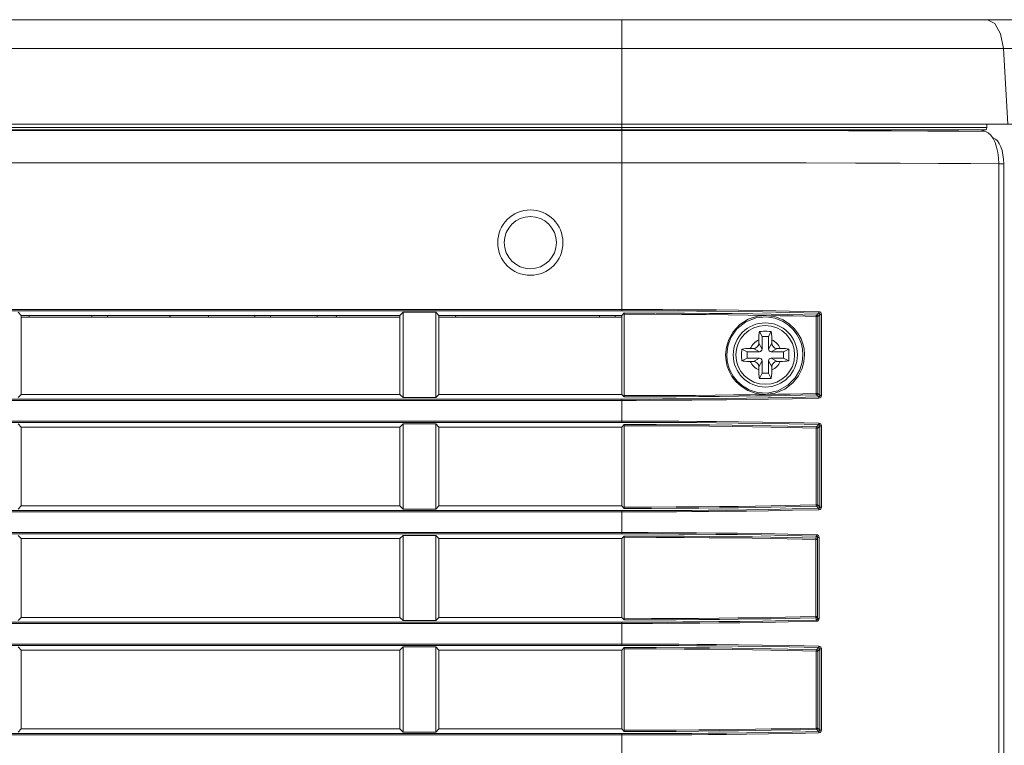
# Model space of a CAD drawing. Header units: millimetres. Extents: x 3925 to 5043, y -86 to 778.
# Tile 32 of 164: x 4181 to 4200, y 287 to 300. Entities that reach past the tile are written whole.
import ezdxf

# ---------------------------------------------------------------- set-up
doc = ezdxf.new("R2010")
doc.units = ezdxf.units.MM
doc.header["$LTSCALE"] = 46.255
for name, color, linetype in [('85-1A626G050DXF_CONTINUOUS_LINE', 7, 'CONTINUOUS'), ('H30-RIGHT-CODXF_CONTINUOUS_LINE', 7, 'CONTINUOUS'), ('H30K-TOP-COVDXF_CONTINUOUS_LINE', 7, 'CONTINUOUS')]:
    doc.layers.add(name, color=color, linetype=linetype)

msp = doc.modelspace()

# ---------------------------------------------------------------- linework, layer by layer
at = {"layer": '85-1A626G050DXF_CONTINUOUS_LINE', "color": 7, "linetype": 'Continuous', "lineweight": 0}
for p, q in [((4195.2362, 294.3862), (4195.1864, 294.4858)), ((4195.3612, 294.3862), (4195.2362, 294.3862)), ((4195.2362, 294.3862), (4195.2362, 294.1487)), ((4195.3612, 294.3862), (4195.4111, 294.4858)), ((4195.3612, 294.1487), (4195.3612, 294.3862)), ((4195.1737, 294.3226), (4195.1737, 294.2612)), ((4195.2362, 294.1487), (4195.1737, 294.2612)), ((4195.3612, 294.1487), (4195.4237, 294.2612)), ((4195.4237, 294.3226), (4195.4237, 294.2612)), ((4194.9487, 294.0987), (4194.8491, 294.1485)), ((4195.1862, 294.0987), (4194.9487, 294.0987)), ((4194.9487, 294.0987), (4194.9487, 293.9737)), ((4195.0123, 294.1612), (4195.0737, 294.1612)), ((4195.1862, 294.0987), (4195.0737, 294.1612)), ((4195.4112, 294.0987), (4195.5237, 294.1612)), ((4195.6487, 294.0987), (4195.4112, 294.0987)), ((4195.5852, 294.1612), (4195.5237, 294.1612)), ((4195.6487, 294.0987), (4195.7484, 294.1485)), ((4195.6487, 293.9737), (4195.6487, 294.0987)), ((4194.9487, 293.9737), (4194.8491, 293.9239)), ((4194.9487, 293.9737), (4195.1862, 293.9737)), ((4195.0123, 293.9112), (4195.0737, 293.9112)), ((4195.1862, 293.9737), (4195.0737, 293.9112)), ((4195.2362, 293.9237), (4195.1737, 293.8112)), ((4195.2362, 293.9237), (4195.2362, 293.6862)), ((4195.3612, 293.6862), (4195.3612, 293.9237)), ((4195.3612, 293.9237), (4195.4237, 293.8112)), ((4195.4112, 293.9737), (4195.6487, 293.9737)), ((4195.4112, 293.9737), (4195.5237, 293.9112)), ((4195.5852, 293.9112), (4195.5237, 293.9112)), ((4195.6487, 293.9737), (4195.7484, 293.9239)), ((4195.1737, 293.7498), (4195.1737, 293.8112)), ((4195.2362, 293.6862), (4195.1864, 293.5866)), ((4195.2362, 293.6862), (4195.3612, 293.6862)), ((4195.3612, 293.6862), (4195.4111, 293.5866)), ((4195.4237, 293.7498), (4195.4237, 293.8112))]:
    msp.add_line(p, q, dxfattribs=at)
for points in [[(4195.1737, 294.3226), (4195.1741, 294.3528), (4195.1751, 294.3787), (4195.1764, 294.401), (4195.178, 294.4206), (4195.1797, 294.4383), (4195.1817, 294.4548), (4195.1839, 294.4706), (4195.1864, 294.4858)], [(4195.1864, 294.4858), (4195.2235, 294.4879), (4195.261, 294.4891), (4195.2987, 294.4895)], [(4195.2987, 294.4895), (4195.3365, 294.4891), (4195.374, 294.4879), (4195.4111, 294.4858)], [(4195.4111, 294.4858), (4195.4136, 294.4704), (4195.4158, 294.4545), (4195.4178, 294.4379), (4195.4196, 294.4201), (4195.4211, 294.4005), (4195.4224, 294.3782), (4195.4234, 294.3525), (4195.4237, 294.3226)], [(4194.8491, 293.9239), (4194.8473, 293.9558), (4194.8461, 293.9879), (4194.8455, 294.0201), (4194.8455, 294.0523), (4194.8461, 294.0845), (4194.8473, 294.1166), (4194.8491, 294.1485)], [(4194.8491, 294.1485), (4194.8856, 294.1539), (4194.9254, 294.1579), (4194.968, 294.1604), (4195.0123, 294.1612)], [(4195.5852, 294.1612), (4195.6207, 294.1607), (4195.6553, 294.1591), (4195.6884, 294.1565), (4195.7195, 294.1529), (4195.7484, 294.1485)], [(4195.7484, 294.1485), (4195.7502, 294.1166), (4195.7514, 294.0845), (4195.752, 294.0523), (4195.752, 294.0201), (4195.7514, 293.9879), (4195.7502, 293.9558), (4195.7484, 293.9239)], [(4195.0123, 293.9112), (4194.9768, 293.9117), (4194.9422, 293.9133), (4194.9091, 293.9159), (4194.878, 293.9194), (4194.8491, 293.9239)], [(4195.7484, 293.9239), (4195.7119, 293.9185), (4195.6721, 293.9145), (4195.6295, 293.912), (4195.5852, 293.9112)], [(4195.1864, 293.5866), (4195.1839, 293.602), (4195.1817, 293.6179), (4195.1797, 293.6345), (4195.1779, 293.6523), (4195.1764, 293.6719), (4195.1751, 293.6942), (4195.1741, 293.7199), (4195.1737, 293.7498)], [(4195.4237, 293.7498), (4195.4234, 293.7196), (4195.4224, 293.6937), (4195.4211, 293.6714), (4195.4195, 293.6518), (4195.4178, 293.6341), (4195.4158, 293.6176), (4195.4136, 293.6018), (4195.4111, 293.5866)], [(4195.2987, 293.5829), (4195.261, 293.5833), (4195.2235, 293.5845), (4195.1864, 293.5866)], [(4195.4111, 293.5866), (4195.374, 293.5845), (4195.3365, 293.5833), (4195.2987, 293.5829)]]:
    msp.add_lwpolyline(points, dxfattribs=at)
msp.add_circle((4195.2987, 294.0362), 0.5625, dxfattribs=at)
for centre, radius, start, end in [((4195.2987, 294.0362), 0.3125, 113.57818, 156.42182), ((4195.0737, 294.2612), 0.1, 270, 0), ((4195.2987, 294.0362), 0.3125, 23.57818, 66.42182), ((4195.5237, 294.2612), 0.1, 180, 270), ((4195.1862, 294.1487), 0.05, 270, 0), ((4195.4112, 294.1487), 0.05, 180, 270), ((4195.2987, 294.0362), 0.3125, 203.57818, 246.42182), ((4195.0737, 293.8112), 0.1, 0, 90), ((4195.1862, 293.9237), 0.05, 0, 90), ((4195.4112, 293.9237), 0.05, 90, 180), ((4195.2987, 294.0362), 0.3125, 293.57818, 336.42182), ((4195.5237, 293.8112), 0.1, 90, 180)]:
    msp.add_arc(centre, radius, start, end, dxfattribs=at)
at = {"layer": 'H30-RIGHT-CODXF_CONTINUOUS_LINE', "color": 7, "linetype": 'Continuous', "lineweight": 0}
for p, q in [((4147.2981, 298.3338), (4192.5487, 298.3338)), ((4192.5487, 298.3437), (4192.5487, 294.8806)), ((4199.006, 298.3188), (4199.5187, 298.3146)), ((4199.5187, 298.3146), (4199.4226, 298.3437)), ((4199.6178, 298.2445), (4199.6615, 298.1826)), ((4199.6615, 298.1826), (4199.6992, 298.1053)), ((4147.2981, 297.7135), (4192.5487, 297.7135)), ((4199.7711, 297.6959), (4199.7711, 258.6904)), ((4199.7711, 297.6954), (4199.8664, 297.6954)), ((4199.8664, 258.6909), (4199.8664, 297.6954)), ((4147.2981, 294.9054), (4192.5487, 294.9054)), ((4147.2981, 294.8806), (4192.5487, 294.8806)), ((4181.0487, 294.7912), (4180.9874, 294.8526)), ((4188.2987, 294.7912), (4181.0487, 294.7912)), ((4181.0487, 293.2812), (4181.0487, 294.7912)), ((4188.3601, 294.8526), (4188.2987, 294.7912)), ((4188.2987, 293.2812), (4188.2987, 294.7912)), ((4188.3601, 294.8526), (4188.9874, 294.8526)), ((4188.3601, 294.8526), (4188.3601, 293.2198)), ((4189.0487, 294.7912), (4188.9874, 294.8526)), ((4188.9874, 294.8526), (4188.9874, 293.2198)), ((4192.5487, 294.7912), (4189.0487, 294.7912)), ((4189.0487, 293.2812), (4189.0487, 294.7912)), ((4192.5487, 294.7912), (4192.5975, 294.8399)), ((4192.5487, 293.2812), (4192.5487, 294.7912)), ((4192.5948, 294.8151), (4192.5948, 293.2573)), ((4196.3049, 294.7726), (4196.2752, 294.7726)), ((4196.2752, 293.2998), (4196.2752, 294.7726)), ((4196.2801, 294.7974), (4196.3217, 294.839)), ((4196.3049, 294.7726), (4196.3454, 294.813)), ((4196.3049, 293.2998), (4196.3049, 294.7726)), ((4196.3454, 294.813), (4196.3751, 294.813)), ((4196.3454, 294.813), (4196.3454, 293.2594)), ((4196.3751, 294.813), (4196.3751, 293.2594)), ((4181.0487, 294.7612), (4188.2987, 294.7612)), ((4189.0487, 294.7612), (4192.5487, 294.7612)), ((4180.9874, 293.2198), (4181.0487, 293.2812)), ((4181.0487, 293.2812), (4188.2987, 293.2812)), ((4188.2987, 293.2812), (4188.3601, 293.2198)), ((4188.9874, 293.2198), (4189.0487, 293.2812)), ((4189.0487, 293.2812), (4192.5487, 293.2812)), ((4192.5975, 293.2325), (4192.5487, 293.2812)), ((4196.3049, 293.2998), (4196.2752, 293.2998)), ((4196.2801, 293.275), (4196.3218, 293.2334)), ((4196.3049, 293.2998), (4196.3454, 293.2594)), ((4196.3751, 293.2594), (4196.3454, 293.2594)), ((4192.5487, 293.1918), (4147.2981, 293.1918)), ((4192.5487, 293.167), (4147.2981, 293.167)), ((4188.9874, 293.2198), (4188.3601, 293.2198)), ((4192.5487, 292.7456), (4192.5487, 293.1918)), ((4147.2981, 292.7704), (4192.5487, 292.7704)), ((4147.2981, 292.7456), (4192.5487, 292.7456)), ((4181.0487, 292.6562), (4180.9874, 292.7176)), ((4188.3601, 292.7176), (4188.2987, 292.6562)), ((4188.3601, 292.7176), (4188.9874, 292.7176)), ((4188.3601, 292.7176), (4188.3601, 291.0848)), ((4189.0487, 292.6562), (4188.9874, 292.7176)), ((4188.9874, 292.7176), (4188.9874, 291.0848)), ((4192.5487, 292.6562), (4192.5975, 292.7049)), ((4196.2801, 292.6624), (4196.3217, 292.704)), ((4181.0487, 292.6562), (4188.2987, 292.6562)), ((4181.0487, 291.1462), (4181.0487, 292.6562)), ((4188.2987, 291.1462), (4188.2987, 292.6562)), ((4189.0487, 292.6562), (4192.5487, 292.6562)), ((4189.0487, 291.1462), (4189.0487, 292.6562)), ((4192.5487, 292.6562), (4192.5487, 291.1462)), ((4192.5948, 292.6801), (4192.5948, 291.1223)), ((4196.3049, 292.6376), (4196.2752, 292.6376)), ((4196.2752, 291.1648), (4196.2752, 292.6376)), ((4196.3049, 292.6376), (4196.3454, 292.678)), ((4196.3049, 291.1648), (4196.3049, 292.6376)), ((4196.3454, 292.678), (4196.3751, 292.678)), ((4196.3454, 292.678), (4196.3454, 291.1244)), ((4196.3751, 292.678), (4196.3751, 291.1244)), ((4192.5487, 291.0568), (4147.2981, 291.0568)), ((4192.5487, 291.032), (4147.2981, 291.032)), ((4180.9874, 291.0848), (4181.0487, 291.1462)), ((4188.2987, 291.1462), (4181.0487, 291.1462)), ((4188.2987, 291.1462), (4188.3601, 291.0848)), ((4188.9874, 291.0848), (4188.3601, 291.0848)), ((4188.9874, 291.0848), (4189.0487, 291.1462)), ((4192.5487, 291.1462), (4189.0487, 291.1462)), ((4192.5975, 291.0975), (4192.5487, 291.1462)), ((4192.5487, 290.6106), (4192.5487, 291.0568)), ((4196.3049, 291.1648), (4196.2752, 291.1648)), ((4196.2801, 291.14), (4196.3218, 291.0984)), ((4196.3049, 291.1648), (4196.3454, 291.1244)), ((4196.3751, 291.1244), (4196.3454, 291.1244)), ((4147.2981, 290.6354), (4192.5487, 290.6354)), ((4147.2981, 290.6106), (4192.5487, 290.6106)), ((4181.0487, 290.5212), (4180.9874, 290.5826)), ((4188.2987, 290.5212), (4181.0487, 290.5212)), ((4181.0487, 289.0112), (4181.0487, 290.5212)), ((4188.3601, 290.5826), (4188.2987, 290.5212)), ((4188.2987, 289.0112), (4188.2987, 290.5212)), ((4188.3601, 290.5826), (4188.9874, 290.5826)), ((4188.3601, 290.5826), (4188.3601, 288.9498)), ((4189.0487, 290.5212), (4188.9874, 290.5826)), ((4188.9874, 290.5826), (4188.9874, 288.9498)), ((4192.5487, 290.5212), (4189.0487, 290.5212)), ((4189.0487, 289.0112), (4189.0487, 290.5212)), ((4192.5487, 290.5212), (4192.5975, 290.5699)), ((4192.5487, 290.5212), (4192.5487, 289.0112)), ((4192.5948, 290.5451), (4192.5948, 288.9873)), ((4196.2834, 290.5027), (4196.2688, 290.5027)), ((4196.2688, 289.0297), (4196.2688, 290.5027)), ((4196.2737, 290.5275), (4196.2737, 290.5702)), ((4196.2987, 290.5434), (4196.3286, 290.5434)), ((4196.2987, 290.5434), (4196.2987, 288.989)), ((4196.3239, 290.5647), (4196.3286, 290.5434)), ((4196.3286, 290.5434), (4196.3286, 288.989)), ((4192.5487, 288.9218), (4147.2981, 288.9218)), ((4180.9874, 288.9498), (4181.0487, 289.0112)), ((4188.2987, 289.0112), (4181.0487, 289.0112)), ((4188.2987, 289.0112), (4188.3601, 288.9498)), ((4188.9874, 288.9498), (4188.3601, 288.9498)), ((4188.9874, 288.9498), (4189.0487, 289.0112)), ((4192.5487, 289.0112), (4189.0487, 289.0112)), ((4192.5975, 288.9625), (4192.5487, 289.0112)), ((4192.5487, 288.4756), (4192.5487, 288.9218)), ((4196.2834, 289.0297), (4196.2688, 289.0297)), ((4196.2737, 289.0049), (4196.2737, 288.9622)), ((4196.2993, 288.9424), (4196.2785, 288.9374)), ((4196.3286, 288.989), (4196.2987, 288.989)), ((4192.5487, 288.897), (4147.2981, 288.897)), ((4147.2981, 288.5004), (4192.5487, 288.5004)), ((4147.2981, 288.4756), (4192.5487, 288.4756)), ((4181.0487, 288.3862), (4180.9874, 288.4476)), ((4188.2987, 288.3862), (4181.0487, 288.3862)), ((4181.0487, 286.8762), (4181.0487, 288.3862)), ((4188.3601, 288.4476), (4188.2987, 288.3862)), ((4188.2987, 286.8762), (4188.2987, 288.3862)), ((4188.3601, 288.4476), (4188.9874, 288.4476)), ((4188.3601, 288.4476), (4188.3601, 286.8148)), ((4189.0487, 288.3862), (4188.9874, 288.4476)), ((4188.9874, 288.4476), (4188.9874, 286.8148)), ((4192.5487, 288.3862), (4189.0487, 288.3862)), ((4189.0487, 286.8762), (4189.0487, 288.3862)), ((4192.5487, 288.3862), (4192.5975, 288.4349)), ((4192.5487, 288.3862), (4192.5487, 286.8762)), ((4192.5948, 288.4101), (4192.5948, 286.8523)), ((4196.3049, 288.3676), (4196.2752, 288.3676)), ((4196.2752, 286.8948), (4196.2752, 288.3676)), ((4196.2801, 288.3924), (4196.3217, 288.434)), ((4196.3049, 288.3676), (4196.3454, 288.408)), ((4196.3049, 286.8948), (4196.3049, 288.3676)), ((4196.3454, 288.408), (4196.3751, 288.408)), ((4196.3454, 288.408), (4196.3454, 286.8544)), ((4196.3751, 288.408), (4196.3751, 286.8544)), ((4180.9874, 286.8148), (4181.0487, 286.8762)), ((4188.2987, 286.8762), (4181.0487, 286.8762)), ((4188.2987, 286.8762), (4188.3601, 286.8148)), ((4188.9874, 286.8148), (4189.0487, 286.8762)), ((4192.5487, 286.8762), (4189.0487, 286.8762)), ((4192.5975, 286.8275), (4192.5487, 286.8762)), ((4196.3049, 286.8948), (4196.2752, 286.8948)), ((4196.2801, 286.87), (4196.3218, 286.8284)), ((4196.3049, 286.8948), (4196.3454, 286.8544)), ((4196.3751, 286.8544), (4196.3454, 286.8544)), ((4192.5487, 286.7868), (4147.2981, 286.7868)), ((4192.5487, 286.762), (4147.2981, 286.762)), ((4188.9874, 286.8148), (4188.3601, 286.8148)), ((4192.5487, 286.3406), (4192.5487, 286.7868))]:
    msp.add_line(p, q, dxfattribs=at)
for points in [[(4192.5487, 298.3338), (4193.2819, 298.3337), (4194.1106, 298.3333), (4195.0356, 298.3324), (4195.9828, 298.3309), (4196.8939, 298.3287), (4197.7147, 298.3259), (4198.4151, 298.3226), (4199.006, 298.3188)], [(4199.5187, 298.3146), (4199.5698, 298.289), (4199.6178, 298.2445)], [(4199.6647, 298.1902), (4199.7055, 298.1697), (4199.7439, 298.1341), (4199.7788, 298.0846), (4199.8089, 298.0226), (4199.8335, 297.9504)], [(4199.6992, 298.1053), (4199.7299, 298.0149), (4199.7525, 297.9144)], [(4199.7525, 297.9144), (4199.7664, 297.8069), (4199.7711, 297.6959)], [(4199.8335, 297.9504), (4199.8515, 297.87), (4199.8626, 297.7841), (4199.8664, 297.6954)], [(4192.5487, 297.7135), (4193.2998, 297.7134), (4194.1504, 297.713), (4195.1028, 297.7121), (4196.0814, 297.7107), (4197.0266, 297.7087), (4197.8816, 297.7061), (4198.6137, 297.7031), (4199.233, 297.6997), (4199.7711, 297.6959)], [(4192.5487, 294.9054), (4192.7949, 294.9052), (4193.0525, 294.9048), (4193.334, 294.9038), (4193.6431, 294.9023), (4193.9847, 294.9), (4194.3631, 294.8967), (4194.7828, 294.8919), (4195.2478, 294.8853), (4195.7631, 294.8762), (4196.3267, 294.8638)], [(4192.5487, 294.8806), (4192.7947, 294.8804), (4193.0519, 294.88), (4193.3332, 294.879), (4193.642, 294.8775), (4193.9831, 294.8752), (4194.361, 294.8719), (4194.7802, 294.8671), (4195.2446, 294.8605), (4195.7592, 294.8513), (4196.3217, 294.839)], [(4192.5948, 294.8151), (4192.5955, 294.8316), (4192.5975, 294.8399)], [(4195.3174, 294.7911), (4194.972, 294.798), (4194.5904, 294.8031), (4194.1689, 294.8076), (4193.7028, 294.8113), (4193.1825, 294.8139), (4192.5948, 294.8151)], [(4196.2801, 294.7974), (4196.0155, 294.8036), (4195.7282, 294.8098), (4195.4101, 294.8158), (4195.0576, 294.8216), (4194.6663, 294.827), (4194.2323, 294.8318), (4193.7504, 294.8358), (4193.2104, 294.8386), (4192.5975, 294.8399)], [(4194.5389, 294.0362), (4194.5538, 294.1854), (4194.5992, 294.332), (4194.6828, 294.4798), (4194.8099, 294.6158), (4194.9722, 294.7194), (4195.1487, 294.7774), (4195.3174, 294.7911)], [(4194.5614, 294.0362), (4194.581, 294.2043), (4194.6417, 294.3693), (4194.7562, 294.5331), (4194.9253, 294.6683), (4195.1223, 294.7469), (4195.313, 294.7662), (4195.4823, 294.7409), (4195.6261, 294.6846), (4195.7435, 294.6085), (4195.8358, 294.521), (4195.9056, 294.4283), (4195.9557, 294.3352), (4195.9896, 294.2435), (4196.0112, 294.1463), (4196.0196, 294.0362)], [(4196.2752, 294.7726), (4196.0613, 294.7777), (4195.8331, 294.7827), (4195.5861, 294.7877), (4195.3174, 294.7911)], [(4195.3174, 294.7911), (4195.4926, 294.7649), (4195.6415, 294.7067), (4195.7631, 294.628), (4195.8587, 294.5376), (4195.931, 294.4417), (4195.9829, 294.3455), (4196.018, 294.2506), (4196.0404, 294.1501), (4196.0491, 294.0362)], [(4196.2801, 294.7974), (4196.2779, 294.7933), (4196.276, 294.7843), (4196.2752, 294.7726)], [(4196.3049, 294.7726), (4196.3015, 294.7849), (4196.2924, 294.7939), (4196.2801, 294.7974)], [(4196.3266, 294.8638), (4196.3258, 294.8522), (4196.324, 294.8433), (4196.3218, 294.839)], [(4196.3218, 294.839), (4196.331, 294.8368), (4196.3384, 294.8313), (4196.3434, 294.8236), (4196.3454, 294.813)], [(4196.3267, 294.8638), (4196.3453, 294.8596), (4196.3605, 294.849), (4196.3708, 294.8337), (4196.3751, 294.813)], [(4195.3046, 293.2807), (4195.1212, 293.3009), (4194.9643, 293.3567), (4194.8362, 293.4355), (4194.7357, 293.5276), (4194.6601, 293.6257), (4194.6061, 293.7246), (4194.5701, 293.8213), (4194.5475, 293.9222), (4194.5389, 294.0362)], [(4196.0196, 294.0362), (4196.0067, 293.8997), (4195.9616, 293.7507), (4195.8739, 293.5981), (4195.7315, 293.4546), (4195.5393, 293.3497), (4195.3351, 293.3072), (4195.1505, 293.3194), (4194.9919, 293.3699), (4194.862, 293.4453), (4194.7602, 293.535), (4194.6836, 293.6315), (4194.629, 293.7292), (4194.5927, 293.8245), (4194.5701, 293.9238), (4194.5614, 294.0362)], [(4196.0491, 294.0362), (4196.0388, 293.9123), (4196.0035, 293.7777), (4195.9358, 293.6383), (4195.8269, 293.5011), (4195.6733, 293.3832), (4195.4896, 293.3067), (4195.3046, 293.2807)], [(4192.5948, 293.2573), (4193.0922, 293.2582), (4193.5455, 293.2601), (4193.9607, 293.263), (4194.3415, 293.2665), (4194.6909, 293.2705), (4195.0113, 293.2749), (4195.3046, 293.2807)], [(4192.5975, 293.2325), (4192.5955, 293.2408), (4192.5948, 293.2573)], [(4192.5975, 293.2325), (4193.1203, 293.2334), (4193.5947, 293.2356), (4194.0273, 293.2387), (4194.4223, 293.2425), (4194.783, 293.2469), (4195.1123, 293.2516), (4195.4127, 293.2566), (4195.692, 293.2619), (4195.9742, 293.2678), (4196.2801, 293.275)], [(4195.3046, 293.2807), (4195.5446, 293.2839), (4195.7774, 293.2885), (4196.0172, 293.2937), (4196.2752, 293.2998)], [(4196.2801, 293.275), (4196.2779, 293.2791), (4196.276, 293.2881), (4196.2752, 293.2998)], [(4196.2801, 293.275), (4196.2924, 293.2785), (4196.3015, 293.2875), (4196.3049, 293.2998)], [(4196.3454, 293.2594), (4196.3437, 293.2496), (4196.3389, 293.2416), (4196.3318, 293.236), (4196.3218, 293.2334)], [(4196.3751, 293.2594), (4196.3714, 293.2402), (4196.3615, 293.2245), (4196.3469, 293.2135), (4196.3266, 293.2085)], [(4196.3218, 293.2334), (4195.816, 293.2222), (4195.3568, 293.2137), (4194.9381, 293.2074), (4194.5559, 293.2026), (4194.2072, 293.1991), (4193.8891, 293.1965), (4193.5983, 293.1946), (4193.3326, 293.1934), (4193.0831, 293.1925), (4192.8277, 293.192), (4192.5487, 293.1918)], [(4196.3266, 293.2085), (4195.82, 293.1974), (4195.3602, 293.1889), (4194.9409, 293.1825), (4194.5582, 293.1778), (4194.2091, 293.1742), (4193.8905, 293.1717), (4193.5994, 293.1698), (4193.3334, 293.1685), (4193.0837, 293.1677), (4192.828, 293.1672), (4192.5487, 293.167)], [(4196.3218, 293.2334), (4196.324, 293.2291), (4196.3258, 293.2202), (4196.3266, 293.2085)], [(4192.5487, 292.7704), (4192.7949, 292.7702), (4193.0525, 292.7698), (4193.334, 292.7688), (4193.6431, 292.7673), (4193.9847, 292.765), (4194.3631, 292.7617), (4194.7828, 292.7569), (4195.2478, 292.7503), (4195.7631, 292.7412), (4196.3267, 292.7288)], [(4192.5487, 292.7456), (4192.7947, 292.7454), (4193.0519, 292.745), (4193.3332, 292.744), (4193.642, 292.7425), (4193.9831, 292.7402), (4194.361, 292.7369), (4194.7802, 292.7321), (4195.2446, 292.7255), (4195.7592, 292.7163), (4196.3217, 292.704)], [(4192.5948, 292.6801), (4192.5955, 292.6966), (4192.5975, 292.7049)], [(4196.2801, 292.6624), (4196.0155, 292.6686), (4195.7282, 292.6748), (4195.4101, 292.6808), (4195.0576, 292.6866), (4194.6663, 292.692), (4194.2323, 292.6968), (4193.7504, 292.7008), (4193.2104, 292.7036), (4192.5975, 292.7049)], [(4196.3266, 292.7288), (4196.3258, 292.7172), (4196.324, 292.7083), (4196.3218, 292.704)], [(4196.3218, 292.704), (4196.331, 292.7018), (4196.3384, 292.6963), (4196.3434, 292.6886), (4196.3454, 292.678)], [(4196.3267, 292.7288), (4196.3453, 292.7246), (4196.3605, 292.714), (4196.3708, 292.6987), (4196.3751, 292.678)], [(4196.2752, 292.6376), (4196.0108, 292.6438), (4195.7239, 292.6499), (4195.406, 292.656), (4195.0538, 292.6618), (4194.6628, 292.6672), (4194.2291, 292.672), (4193.7474, 292.676), (4193.2076, 292.6788), (4192.5948, 292.6801)], [(4196.2801, 292.6624), (4196.2779, 292.6583), (4196.276, 292.6493), (4196.2752, 292.6376)], [(4196.3049, 292.6376), (4196.3015, 292.6499), (4196.2924, 292.6589), (4196.2801, 292.6624)], [(4196.3218, 291.0984), (4195.816, 291.0872), (4195.3568, 291.0787), (4194.9381, 291.0724), (4194.5559, 291.0676), (4194.2072, 291.0641), (4193.8891, 291.0615), (4193.5983, 291.0596), (4193.3326, 291.0584), (4193.0831, 291.0575), (4192.8277, 291.057), (4192.5487, 291.0568)], [(4196.3266, 291.0735), (4195.82, 291.0624), (4195.3602, 291.0539), (4194.9409, 291.0475), (4194.5582, 291.0428), (4194.2091, 291.0392), (4193.8905, 291.0367), (4193.5994, 291.0348), (4193.3334, 291.0335), (4193.0837, 291.0327), (4192.828, 291.0322), (4192.5487, 291.032)], [(4192.5948, 291.1223), (4193.1176, 291.1232), (4193.5918, 291.1254), (4194.0242, 291.1285), (4194.419, 291.1323), (4194.7795, 291.1367), (4195.1086, 291.1414), (4195.4087, 291.1464), (4195.6877, 291.1517), (4195.9696, 291.1577), (4196.2752, 291.1648)], [(4192.5975, 291.0975), (4192.5955, 291.1058), (4192.5948, 291.1223)], [(4192.5975, 291.0975), (4193.1203, 291.0984), (4193.5947, 291.1006), (4194.0273, 291.1037), (4194.4223, 291.1075), (4194.783, 291.1119), (4195.1123, 291.1166), (4195.4127, 291.1216), (4195.692, 291.1269), (4195.9742, 291.1328), (4196.2801, 291.14)], [(4196.2801, 291.14), (4196.2779, 291.1441), (4196.276, 291.1531), (4196.2752, 291.1648)], [(4196.2801, 291.14), (4196.2924, 291.1435), (4196.3015, 291.1525), (4196.3049, 291.1648)], [(4196.3454, 291.1244), (4196.3437, 291.1146), (4196.3389, 291.1066), (4196.3318, 291.101), (4196.3218, 291.0984)], [(4196.3218, 291.0984), (4196.324, 291.0941), (4196.3258, 291.0852), (4196.3266, 291.0735)], [(4196.3751, 291.1244), (4196.3714, 291.1052), (4196.3615, 291.0895), (4196.3469, 291.0785), (4196.3266, 291.0735)], [(4192.5487, 290.6354), (4192.7959, 290.6352), (4193.0536, 290.6348), (4193.3343, 290.6338), (4193.6417, 290.6323), (4193.9802, 290.6301), (4194.3542, 290.6268), (4194.768, 290.6221), (4195.2251, 290.6157), (4195.7296, 290.6068), (4196.2786, 290.595)], [(4192.5487, 290.6106), (4192.7957, 290.6104), (4193.0531, 290.6099), (4193.3335, 290.609), (4193.6405, 290.6075), (4193.9787, 290.6052), (4194.3522, 290.602), (4194.7654, 290.5973), (4195.222, 290.5908), (4195.7257, 290.582), (4196.2737, 290.5702)], [(4192.5948, 290.5451), (4192.5955, 290.5616), (4192.5975, 290.5699)], [(4196.2688, 290.5027), (4196.005, 290.5089), (4195.7182, 290.5151), (4195.4007, 290.5211), (4195.0489, 290.5269), (4194.6584, 290.5323), (4194.2254, 290.5371), (4193.7447, 290.541), (4193.2061, 290.5438), (4192.5948, 290.5451)], [(4196.2737, 290.5275), (4196.0096, 290.5338), (4195.7226, 290.5399), (4195.4047, 290.5459), (4195.0526, 290.5517), (4194.6619, 290.5571), (4194.2286, 290.5619), (4193.7477, 290.5658), (4193.2089, 290.5686), (4192.5975, 290.5699)], [(4196.2737, 290.5275), (4196.2715, 290.5235), (4196.2697, 290.5146), (4196.2688, 290.5027)], [(4196.2785, 290.595), (4196.2777, 290.5834), (4196.276, 290.5744), (4196.2737, 290.5702)], [(4196.2737, 290.5702), (4196.2833, 290.5678), (4196.291, 290.5623), (4196.2941, 290.5585)], [(4196.2786, 290.595), (4196.2976, 290.5907), (4196.3131, 290.5802), (4196.3239, 290.5647)], [(4196.2941, 290.5585), (4196.2964, 290.5543), (4196.2987, 290.5434)], [(4196.2737, 288.9622), (4195.7358, 288.9506), (4195.25, 288.942), (4194.8093, 288.9356), (4194.4094, 288.931), (4194.0467, 288.9277), (4193.717, 288.9253), (4193.418, 288.9237), (4193.1405, 288.9227), (4192.858, 288.922), (4192.5487, 288.9218)], [(4196.2785, 288.9374), (4195.7398, 288.9258), (4195.2532, 288.9172), (4194.8119, 288.9108), (4194.4115, 288.9062), (4194.0483, 288.9029), (4193.7183, 288.9005), (4193.4189, 288.8989), (4193.1411, 288.8979), (4192.8583, 288.8972), (4192.5487, 288.897)], [(4192.5948, 288.9873), (4193.1166, 288.9882), (4193.59, 288.9904), (4194.0217, 288.9935), (4194.416, 288.9973), (4194.776, 289.0016), (4195.1048, 289.0064), (4195.4047, 289.0114), (4195.6833, 289.0166), (4195.9643, 289.0225), (4196.2688, 289.0297)], [(4192.5975, 288.9625), (4192.5955, 288.9708), (4192.5948, 288.9873)], [(4192.5975, 288.9625), (4193.1193, 288.9634), (4193.5929, 288.9656), (4194.0248, 288.9687), (4194.4192, 288.9725), (4194.7795, 288.9768), (4195.1085, 288.9816), (4195.4087, 288.9866), (4195.6875, 288.9918), (4195.9689, 288.9977), (4196.2737, 289.0049)], [(4196.2737, 289.0049), (4196.2715, 289.0089), (4196.2697, 289.0178), (4196.2688, 289.0297)], [(4196.2737, 289.0049), (4196.2862, 289.0082), (4196.2954, 289.0173), (4196.2987, 289.0297)], [(4196.2941, 288.9739), (4196.2917, 288.9708), (4196.2841, 288.965), (4196.2737, 288.9622)], [(4196.2737, 288.9622), (4196.276, 288.958), (4196.2777, 288.949), (4196.2785, 288.9374)], [(4196.2987, 288.989), (4196.2968, 288.979), (4196.2941, 288.9739)], [(4196.3286, 288.989), (4196.3247, 288.9695), (4196.3144, 288.9535), (4196.2993, 288.9424)], [(4192.5487, 288.5004), (4192.7949, 288.5002), (4193.0525, 288.4998), (4193.334, 288.4988), (4193.6431, 288.4973), (4193.9847, 288.495), (4194.3631, 288.4917), (4194.7828, 288.4869), (4195.2478, 288.4803), (4195.7631, 288.4712), (4196.3267, 288.4588)], [(4192.5487, 288.4756), (4192.7947, 288.4754), (4193.0519, 288.475), (4193.3332, 288.474), (4193.642, 288.4725), (4193.9831, 288.4702), (4194.361, 288.4669), (4194.7802, 288.4621), (4195.2446, 288.4555), (4195.7592, 288.4463), (4196.3217, 288.434)], [(4192.5948, 288.4101), (4192.5955, 288.4266), (4192.5975, 288.4349)], [(4196.2752, 288.3676), (4196.0108, 288.3738), (4195.7239, 288.3799), (4195.406, 288.386), (4195.0538, 288.3918), (4194.6628, 288.3972), (4194.2291, 288.402), (4193.7474, 288.406), (4193.2076, 288.4088), (4192.5948, 288.4101)], [(4196.2801, 288.3924), (4196.0155, 288.3986), (4195.7282, 288.4048), (4195.4101, 288.4108), (4195.0576, 288.4166), (4194.6663, 288.422), (4194.2323, 288.4268), (4193.7504, 288.4308), (4193.2104, 288.4336), (4192.5975, 288.4349)], [(4196.2801, 288.3924), (4196.2779, 288.3883), (4196.276, 288.3793), (4196.2752, 288.3676)], [(4196.3049, 288.3676), (4196.3015, 288.3799), (4196.2924, 288.3889), (4196.2801, 288.3924)], [(4196.3266, 288.4588), (4196.3258, 288.4472), (4196.324, 288.4383), (4196.3218, 288.434)], [(4196.3218, 288.434), (4196.331, 288.4318), (4196.3384, 288.4263), (4196.3434, 288.4186), (4196.3454, 288.408)], [(4196.3267, 288.4588), (4196.3453, 288.4546), (4196.3605, 288.444), (4196.3708, 288.4287), (4196.3751, 288.408)], [(4192.5948, 286.8523), (4193.1176, 286.8532), (4193.5918, 286.8554), (4194.0242, 286.8585), (4194.419, 286.8623), (4194.7795, 286.8667), (4195.1086, 286.8714), (4195.4087, 286.8764), (4195.6877, 286.8817), (4195.9696, 286.8877), (4196.2752, 286.8948)], [(4192.5975, 286.8275), (4192.5955, 286.8358), (4192.5948, 286.8523)], [(4192.5975, 286.8275), (4193.1203, 286.8284), (4193.5947, 286.8306), (4194.0273, 286.8337), (4194.4223, 286.8375), (4194.783, 286.8419), (4195.1123, 286.8466), (4195.4127, 286.8516), (4195.692, 286.8569), (4195.9742, 286.8628), (4196.2801, 286.87)], [(4196.2801, 286.87), (4196.2779, 286.8741), (4196.276, 286.8831), (4196.2752, 286.8948)], [(4196.2801, 286.87), (4196.2924, 286.8735), (4196.3015, 286.8825), (4196.3049, 286.8948)], [(4196.3454, 286.8544), (4196.3437, 286.8446), (4196.3389, 286.8366), (4196.3318, 286.831), (4196.3218, 286.8284)], [(4196.3751, 286.8544), (4196.3714, 286.8352), (4196.3615, 286.8195), (4196.3469, 286.8085), (4196.3266, 286.8035)], [(4196.3218, 286.8284), (4195.816, 286.8172), (4195.3568, 286.8087), (4194.9381, 286.8024), (4194.5559, 286.7976), (4194.2072, 286.7941), (4193.8891, 286.7915), (4193.5983, 286.7896), (4193.3326, 286.7884), (4193.0831, 286.7875), (4192.8277, 286.787), (4192.5487, 286.7868)], [(4196.3266, 286.8035), (4195.82, 286.7924), (4195.3602, 286.7839), (4194.9409, 286.7775), (4194.5582, 286.7728), (4194.2091, 286.7692), (4193.8905, 286.7667), (4193.5994, 286.7648), (4193.3334, 286.7635), (4193.0837, 286.7627), (4192.828, 286.7622), (4192.5487, 286.762)], [(4196.3218, 286.8284), (4196.324, 286.8241), (4196.3258, 286.8152), (4196.3266, 286.8035)]]:
    msp.add_lwpolyline(points, dxfattribs=at)
for centre, radius in [((4190.7987, 296.1862), 0.625), ((4190.7987, 296.1862), 0.5), ((4195.2987, 294.0362), 0.6146)]:
    msp.add_circle(centre, radius, dxfattribs=at)
at = {"layer": 'H30K-TOP-COVDXF_CONTINUOUS_LINE', "color": 7, "linetype": 'Continuous', "lineweight": 0}
for p, q in [((4147.2981, 300.4537), (4207.2449, 300.4537)), ((4192.5487, 300.4537), (4192.5487, 298.3437)), ((4194.4583, 300.4537), (4193.8597, 300.4537)), ((4194.9446, 300.4537), (4196.416, 300.4537)), ((4147.2981, 299.9049), (4204.8706, 299.9049)), ((4199.8585, 299.9049), (4199.9462, 298.4537)), ((4147.2981, 298.4537), (4205.2391, 298.4537)), ((4147.2981, 298.3933), (4199.5416, 298.3933)), ((4199.5275, 298.3481), (4199.5139, 298.3437)), ((4199.5416, 298.3933), (4199.5416, 298.4537)), ((4147.2981, 298.3437), (4199.5139, 298.3437)), ((4181.1925, 294.7912), (4181.2075, 294.7612)), ((4182.3987, 294.7612), (4182.3987, 294.7912)), ((4182.6987, 294.7912), (4182.6987, 294.7612)), ((4183.89, 294.7612), (4183.905, 294.7912)), ((4184.6345, 294.7912), (4184.6345, 294.7612)), ((4185.5237, 294.7912), (4185.5237, 294.7612)), ((4185.8237, 294.7912), (4185.8237, 294.7612)), ((4186.713, 294.7912), (4186.713, 294.7612)), ((4187.0791, 294.7912), (4187.0834, 294.7612)), ((4189.3652, 294.7612), (4189.3695, 294.7912)), ((4192.1249, 294.7612), (4192.1249, 294.7912)), ((4192.4249, 294.7912), (4192.4249, 294.7612))]:
    msp.add_line(p, q, dxfattribs=at)
for points in [[(4199.5533, 300.4537), (4199.6961, 300.3822), (4199.8062, 300.1842), (4199.8585, 299.9049)], [(4199.5416, 298.3933), (4199.5378, 298.3666), (4199.5275, 298.3481)]]:
    msp.add_lwpolyline(points, dxfattribs=at)

doc.saveas('drawing.dxf')
